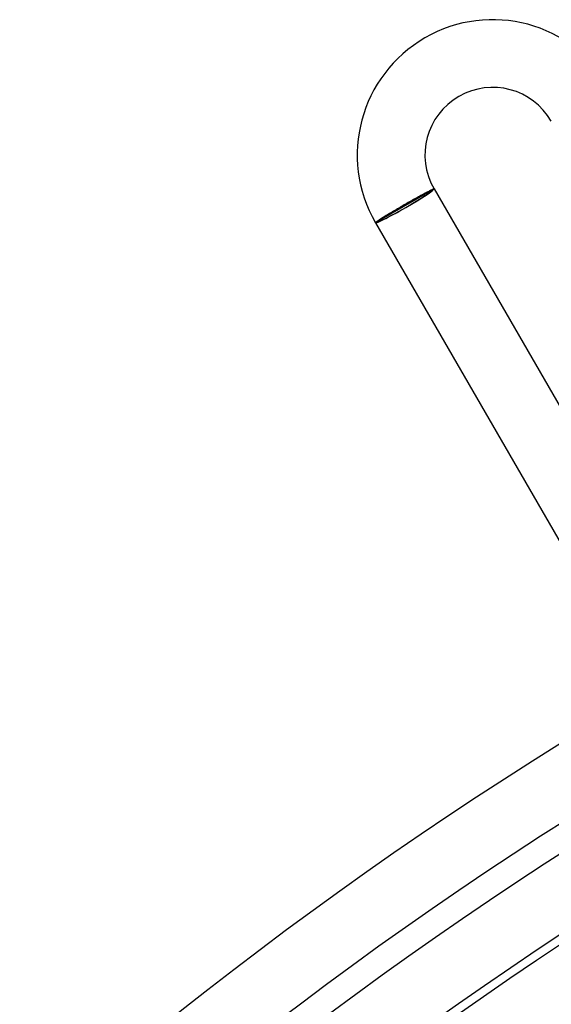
# Model space of a CAD drawing. Header units: millimetres. Extents: x -280 to 280, y -247 to 247.
# Tile 34 of 85: x -159 to -127, y 188 to 247. Entities that reach past the tile are written whole.
import ezdxf

# ---------------------------------------------------------------- set-up
doc = ezdxf.new("R2010")
doc.units = ezdxf.units.MM
doc.layers.add('HIDDEN', color=7, linetype='Continuous')
doc.layers.add('THICK', color=7, linetype='Continuous')

msp = doc.modelspace()

# ---------------------------------------------------------------- linework, layer by layer
at = {"layer": 'HIDDEN'}
for p, q in [((-137.645, 234.609), (-134.355, 236.509)), ((-134.355, 236.509), (-134.268, 236.559)), ((-137.732, 234.559), (-137.645, 234.609))]:
    msp.add_line(p, q, dxfattribs=at)
for major_axis, start_param, end_param in [((-1.645, -0.95), 0, 3.141593), ((1.732, 1), -1.570796, 0), ((1.732, 1), -3.141593, -1.570796)]:
    msp.add_ellipse((-136, 235.559), major_axis=major_axis, ratio=0.058722, start_param=start_param, end_param=end_param, dxfattribs=at)
at = {"layer": 'THICK'}
for p, q in [((-134.795, 236.299), (-134.854, 236.268)), ((-134.739, 236.33), (-134.795, 236.299)), ((-134.685, 236.358), (-134.739, 236.33)), ((-134.634, 236.385), (-134.685, 236.358)), ((-134.586, 236.41), (-134.634, 236.385)), ((-134.542, 236.434), (-134.586, 236.41)), ((-134.5, 236.455), (-134.542, 236.434)), ((-134.462, 236.475), (-134.5, 236.455)), ((-134.426, 236.492), (-134.462, 236.475)), ((-134.395, 236.508), (-134.426, 236.492)), ((-134.366, 236.522), (-134.395, 236.508)), ((-134.341, 236.533), (-134.366, 236.522)), ((-134.32, 236.543), (-134.341, 236.533)), ((-134.302, 236.55), (-134.32, 236.543)), ((-134.288, 236.556), (-134.302, 236.55)), ((-134.278, 236.559), (-134.288, 236.556)), ((-134.271, 236.56), (-134.278, 236.559)), ((-134.268, 236.559), (-134.271, 236.56)), ((-134.268, 236.559), (-118.264, 208.839)), ((-135.869, 235.702), (-135.949, 235.656)), ((-135.789, 235.747), (-135.869, 235.702)), ((-135.71, 235.792), (-135.789, 235.747)), ((-135.631, 235.837), (-135.71, 235.792)), ((-135.554, 235.88), (-135.631, 235.837)), ((-135.477, 235.924), (-135.554, 235.88)), ((-135.401, 235.966), (-135.477, 235.924)), ((-135.327, 236.008), (-135.401, 235.966)), ((-135.253, 236.048), (-135.327, 236.008)), ((-135.182, 236.088), (-135.253, 236.048)), ((-135.112, 236.127), (-135.182, 236.088)), ((-135.044, 236.164), (-135.112, 236.127)), ((-134.978, 236.2), (-135.044, 236.164)), ((-134.915, 236.234), (-134.978, 236.2)), ((-134.854, 236.268), (-134.915, 236.234)), ((-136.821, 235.148), (-136.892, 235.105)), ((-136.747, 235.191), (-136.821, 235.148)), ((-136.672, 235.236), (-136.747, 235.191)), ((-136.595, 235.281), (-136.672, 235.236)), ((-136.516, 235.327), (-136.595, 235.281)), ((-136.437, 235.374), (-136.516, 235.327)), ((-136.357, 235.421), (-136.437, 235.374)), ((-136.276, 235.468), (-136.357, 235.421)), ((-136.194, 235.515), (-136.276, 235.468)), ((-136.112, 235.562), (-136.194, 235.515)), ((-136.029, 235.61), (-136.112, 235.562)), ((-135.949, 235.656), (-136.029, 235.61)), ((-137.727, 234.569), (-137.732, 234.563)), ((-137.732, 234.563), (-137.732, 234.559)), ((-137.732, 234.559), (-121.728, 206.839)), ((-137.719, 234.577), (-137.727, 234.569)), ((-137.707, 234.587), (-137.719, 234.577)), ((-137.691, 234.6), (-137.707, 234.587)), ((-137.671, 234.615), (-137.691, 234.6)), ((-137.647, 234.632), (-137.671, 234.615)), ((-137.62, 234.651), (-137.647, 234.632)), ((-137.588, 234.672), (-137.62, 234.651)), ((-137.554, 234.695), (-137.588, 234.672)), ((-137.515, 234.72), (-137.554, 234.695)), ((-137.474, 234.747), (-137.515, 234.72)), ((-137.429, 234.776), (-137.474, 234.747)), ((-137.381, 234.806), (-137.429, 234.776)), ((-137.329, 234.838), (-137.381, 234.806)), ((-137.275, 234.872), (-137.329, 234.838)), ((-137.218, 234.908), (-137.275, 234.872)), ((-137.157, 234.945), (-137.218, 234.908)), ((-137.095, 234.983), (-137.157, 234.945)), ((-137.029, 235.022), (-137.095, 234.983)), ((-136.962, 235.063), (-137.029, 235.022)), ((-136.892, 235.105), (-136.962, 235.063))]:
    msp.add_line(p, q, dxfattribs=at)
for centre, radius, start, end in [((-130.804, 238.559), 8, 30.00001, 209.99994), ((-130.804, 238.559), 4, 30.00007, 209.99999), ((0, 0), 240, 120.47664, 179.52332), ((0, 0), 236, 120.48558, 179.51444), ((0, 0), 234.5, 120.15899, 179.84102), ((0, 0), 230, 120.06502, 179.93499), ((0, 0), 230.5, 120.49715, 179.50286), ((0, 0), 226, 120.50706, 179.49295), ((0, 0), 221.5, 120.51738, 179.48264)]:
    msp.add_arc(centre, radius, start, end, dxfattribs=at)

doc.saveas('drawing.dxf')
